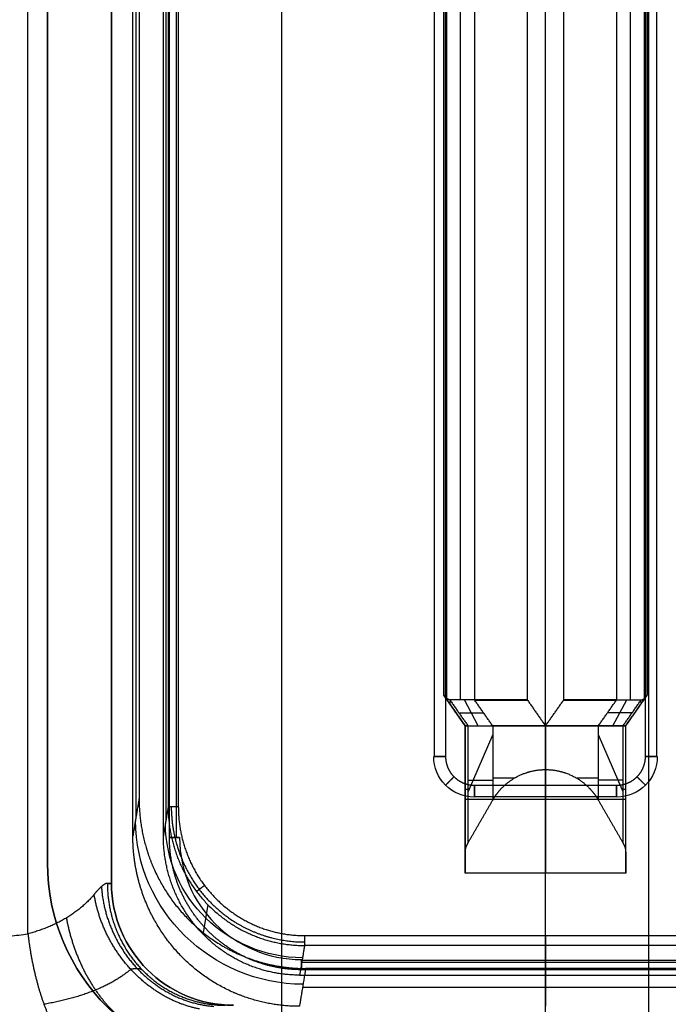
# Model space of a CAD drawing. Header units: millimetres. Extents: x -380 to 381, y -251 to 250.
# Tile 6 of 256: x -52 to 12, y -111 to -14. Entities that reach past the tile are written whole.
import ezdxf

# ---------------------------------------------------------------- set-up
doc = ezdxf.new("R2010")
doc.units = ezdxf.units.MM
doc.layers.add('Standard', color=7, linetype='Continuous', true_color=0x000000)

msp = doc.modelspace()

# ---------------------------------------------------------------- linework, layer by layer
at = {"layer": 'Standard', "color": 253, "true_color": 0xa1a1a1}
for p, q in [((10.126, 249, -170), (10.126, -224, -170)), ((10.126, 249, -170), (10.126, -224, -170)), ((0, -111, -17.5), (0, 238.5, -17.5)), ((-25.965, 230.127, -202), (-25.965, -205.127, -202)), ((-42.7, -99, -19.181), (-42.7, 225.936, -19.181)), ((-49, 199, -13.25), (-49, -97, -13.25))]:
    msp.add_line(p, q, dxfattribs=at)
at = {"layer": 'Standard', "color": 250, "true_color": 0x1e1e1e}
for p, q in [((0, -107.38, -17.5), (0, 209.38, -17.5)), ((-37.362, 194.893, -6.767), (-37.362, -92.893, -6.767)), ((-40.294, 194.494, -8.75), (-40.294, -92.494, -8.75)), ((-37.126, 193.455, -13.535), (-37.126, -91.455, -13.535)), ((0, -87.8, -14.5), (0, 189.8, -14.5)), ((0, -83.5), (0, 185.5)), ((0, -83.5, -10.2), (0, 184.257, -10.2)), ((-10, -80.485, -0.732), (-10, 181.539, -0.732)), ((-8.365, -80.927, -4.832), (-8.365, 182.088, -4.832)), ((8.365, -80.927, -4.832), (8.365, 182.088, -4.832)), ((10, -80.485, -0.732), (10, 181.539, -0.732)), ((-7.889, -83.5, -1), (-10, -80.485, -1)), ((-6.634, -83.5, -4.71), (-7.985, -80.927, -5.49)), ((6.634, -83.5, -4.71), (7.985, -80.927, -5.49)), ((7.889, -83.5, -1), (10, -80.485, -1)), ((-8.944, -81.992), (-8.944, -81.992, -2)), ((-8.522, -82.213, -3), (-6.097, -82.213, -7.2)), ((8.522, -82.213, -3), (6.097, -82.213, -7.2)), ((8.944, -81.992), (8.944, -81.992, -2)), ((0, -83.5), (0, -98, -14.5)), ((-5.196, -84.35, -8.05), (-7.621, -89.95, -9.45)), ((5.196, -84.35, -8.05), (7.621, -89.95, -9.45)), ((-7.889, -90.75, -7.25), (-7.889, -88.75, -7.25)), ((-7.621, -88.83, -8.33), (-5.196, -88.83, -12.53)), ((7.621, -88.83, -8.33), (5.196, -88.83, -12.53)), ((7.889, -90.75, -7.25), (7.889, -88.75, -7.25)), ((7.889, -90.75, -7.25), (-7.889, -90.75, -7.25)), ((-7.889, -90.75, -7.25), (-7.889, -90.75, -9.25)), ((7.889, -90.75, -7.25), (7.889, -90.75, -9.25)), ((0, -104.141, -14.5), (0, -98, -14.5)), ((-33.676, -104.026, 0), (-33.199, -101.12, -13.671)), ((0, -105.119, -13.708), (0, -108.033)), ((23.949, -106.576, -6.854), (-23.949, -106.576, -6.854)), ((0, -107.38, -17.5), (0, -111.1)), ((0, -111.1), (0, -108.033)), ((23.904, -109.24, -8.75), (-23.904, -109.24, -8.75))]:
    msp.add_line(p, q, dxfattribs=at)
at = {"layer": 'Standard', "color": 18, "true_color": 0x000000}
for p, q in [((-36.3, -94.5, 0.813), (-36.3, 196.5, 0.813)), ((0, -89.336), (0, 191.336)), ((0, -89.336, 4), (0, 191.336, 4)), ((-10.95, 188.5, 1.523), (-10.95, -86.5, 1.523)), ((10.95, -86.5, 1.523), (10.95, 188.5, 1.523)), ((-7, -90.45, 1.523), (7, -90.45, 1.523)), ((24, -106.8, 0.813), (-24, -106.8, 0.813)), ((0, -249.5, 4), (0, -107.5, 4)), ((0, -249.5), (0, -107.5))]:
    msp.add_line(p, q, dxfattribs=at)
at = {"layer": 'Standard', "color": 250, "true_color": 0x1e1e1e, "extrusion": (0, 1, 0)}
for centre, radius, start, end in [((1.802, -4.2, -80.927), 6, 270, 330), ((-1.802, -4.2, -80.927), 6, 210, 270), ((36.126, -13.5, -91.455), 1, 270, 358)]:
    msp.add_arc(centre, radius, start, end, dxfattribs=at)
at = {"layer": 'Standard', "color": 18, "true_color": 0x000000, "extrusion": (0, 1, 0)}
for centre, radius, start, end in [((8.7, 2, -86.5), 2.3, 299.59185, 60.40815), ((-8.7, 2, -86.5), 2.3, 119.59185, 240.40815), ((38.5, 2, -94.5), 2.5, 126.8699, 233.1301)]:
    msp.add_arc(centre, radius, start, end, dxfattribs=at)
at = {"layer": 'Standard', "color": 18, "true_color": 0x000000, "extrusion": (0, 0, -1)}
for centre, start, end in [((7, -86.5, -2), 270, 0), ((-7, -86.5, -2), 180, 270)]:
    msp.add_arc(centre, 4, start, end, dxfattribs=at)
at = {"layer": 'Standard', "color": 18, "true_color": 0x000000, "extrusion": (1, 0, 0)}
for centre in [(-88.2, 2, -7), (-88.2, 2)]:
    msp.add_arc(centre, 2.3, 119.59185, 240.40815, dxfattribs=at)
at = {"layer": 'Standard', "color": 18, "true_color": 0x000000, "extrusion": (-1, 0, 0)}
for centre, radius, start, end in [((88.2, 2, -7), 2.3, 299.59185, 60.40815), ((109, 2, 24), 2.5, 126.8699, 233.1301), ((109, 2), 2.5, 126.8699, 233.1301)]:
    msp.add_arc(centre, radius, start, end, dxfattribs=at)
at = {"layer": 'Standard', "color": 250, "true_color": 0x1e1e1e, "extrusion": (0.034138, 0.207791, -0.977577)}
for centre, radius in [((8.495, -94.718, -13.501), 16.5), ((8.495, -94.718, -15.067), 13.5)]:
    msp.add_arc(centre, radius, 260.8759, 350.46016, dxfattribs=at)
at = {"layer": 'Standard', "color": 18, "true_color": 0x000000}
msp.add_arc((-24, -94.5, 2), 12, 180, 270, dxfattribs=at)
at = {"layer": 'Standard', "color": 253, "true_color": 0xa1a1a1}
for centre, radius in [((-29, -97, -14), 20), ((-30.7, -99, -17.5), 12), ((-30.7, -99, -19.181), 12)]:
    msp.add_arc(centre, radius, 180, 270, dxfattribs=at)
at = {"layer": 'Standard', "color": 253, "true_color": 0xa1a1a1, "extrusion": (0, 0, -1)}
for centre, radius in [((29, -97, 12.5), 20), ((29, -97, 13.25), 20), ((30.7, -99, 20.861), 12)]:
    msp.add_arc(centre, radius, 270, 0, dxfattribs=at)
at = {"layer": 'Standard', "color": 253, "true_color": 0xa1a1a1, "extrusion": (4.56757e-06, 1, 4.86818e-22)}
msp.add_arc((55.2, -20.861, -99), 12.5, 180, 194.67096, dxfattribs=at)
at = {"layer": 'Standard', "color": 253, "true_color": 0xa1a1a1, "extrusion": (0, -1, 0)}
msp.add_arc((-55.2, -20.861, 99), 12.5, 345.32903, 0, dxfattribs=at)
at = {"layer": 'Standard', "color": 250, "true_color": 0x1e1e1e, "extrusion": (-1, 0, 0)}
msp.add_arc((104.141, -13.5, 0), 1, 270, 348, dxfattribs=at)
at = {"layer": 'Standard', "color": 253, "true_color": 0xa1a1a1}
for points, degree in [([(-42.7, 225.936, -20.861), (-42.7, 63.468, -20.861), (-42.7, -99, -20.861)], 2), ([(-42.7, -99, -17.5), (-42.7, 63.468, -17.5), (-42.7, 225.936, -17.5)], 2), ([(-50.925, -103.966, -32.608), (-50.925, 60.038, -32.608), (-50.925, 224.042, -32.608)], 2), ([(-49, -97, -12.5), (-49, 51, -12.5), (-49, 199, -12.5)], 2), ([(-49, -97, -14), (-49, 51, -14), (-49, 199, -14)], 2), ([(-49, -97, -12.5), (-49, -97, -13.25), (-49, -97, -14)], 2), ([(-43.108, -99, -24.027), (-43.35, -99, -24.953), (-43.675, -99.248, -25.802), (-44.032, -99.627, -26.525), (-44.408, -100.086, -27.168)], 4), ([(-43.108, -99, -24.027), (-43.108, -102.77, -24.027), (-41.679, -106.543, -24.401), (-38.796, -109.524, -25.156), (-35.146, -111, -26.112), (-31.499, -111, -27.066)], 5), ([(-42.7, -99, -20.861), (-42.7, -99, -19.181), (-42.7, -99, -17.5)], 2), ([(-44.408, -100.086, -27.168), (-45.467, -101.379, -28.981), (-46.949, -102.527, -30.591), (-48.829, -103.422, -31.845), (-50.925, -103.966, -32.608)], 4), ([(-34.047, -111.362, -29.119), (-36.987, -110.81, -27.602), (-39.928, -109.159, -26.484), (-42.383, -106.486, -26.022), (-43.9, -103.285, -26.3), (-44.408, -100.086, -27.168)], 5), ([(-79.291, -107.724, -42.932), (-65.108, -105.845, -37.77), (-50.925, -103.966, -32.608)], 2), ([(-50.925, -103.966, -32.608), (-50.578, -106.928, -32.481), (-49.915, -109.89, -33.226), (-48.977, -112.467, -34.865), (-47.899, -114.29, -37.164), (-46.821, -115.242, -39.78)], 5), ([(-40.813, -107.449, -26.589), (-41.828, -108.359, -28.635), (-43.222, -109.199, -30.538), (-44.984, -109.933, -32.207), (-47.065, -110.511, -33.527), (-49.345, -110.902, -34.423)], 5), ([(-40.813, -107.449, -26.589), (-40.534, -107.375, -26.222), (-40.283, -107.339, -25.862), (-40.062, -107.347, -25.516), (-39.872, -107.399, -25.204), (-39.707, -107.485, -24.917)], 5)]:
    msp.add_open_spline(points, degree=degree, dxfattribs=at)
at = {"layer": 'Standard', "color": 250, "true_color": 0x1e1e1e}
for points, degree in [([(-40.6, -94.354), (-40.6, 51), (-40.6, 196.354)], 2), ([(-37.598, -94.332), (-37.598, 51), (-37.598, 196.332)], 2), ([(-37.126, 193.455, -13.535), (-37.126, 51, -13.535), (-37.126, -91.455, -13.535)], 2), ([(-36.126, 193.455, -14.5), (-36.126, 51, -14.5), (-36.126, -91.455, -14.5)], 2), ([(-39.989, 192.634, -17.5), (-39.989, 51, -17.5), (-39.989, -90.634, -17.5)], 2), ([(-1.802, 182.927, -10.2), (-1.802, 51, -10.2), (-1.802, -80.927, -10.2)], 2), ([(1.802, -80.927, -10.2), (1.802, 51, -10.2), (1.802, 182.927, -10.2)], 2), ([(-10, 181.539), (-10, 50.527), (-10, -80.485)], 2), ([(-10, -80.485, -1.464), (-10, 50.431, -1.464), (-10, 181.348, -1.464)], 2), ([(-9.732, 181.348, -2.464), (-9.732, 50.279, -2.464), (-9.732, -80.79, -2.464)], 2), ([(-6.998, 182.088, -7.2), (-6.998, 50.581, -7.2), (-6.998, -80.927, -7.2)], 2), ([(6.998, 182.088, -7.2), (6.998, 50.581, -7.2), (6.998, -80.927, -7.2)], 2), ([(9.732, -80.79, -2.464), (9.732, 50.279, -2.464), (9.732, 181.348, -2.464)], 2), ([(10, -80.485), (10, 50.527), (10, 181.539)], 2), ([(10, 181.348, -1.464), (10, 50.431, -1.464), (10, -80.485, -1.464)], 2), ([(-10, -80.485, -1.464), (-10, -80.485, -0.732), (-10, -80.485)], 2), ([(-9.927, -80.589, -2), (-9.973, -80.523, -1.833), (-10, -80.485, -1.649), (-10, -80.485, -1.464)], 3), ([(-10, -80.485), (-8.944, -81.992), (-7.889, -83.5)], 2), ([(-9.732, -80.79, -2.464), (-9.817, -80.719, -2.318), (-9.882, -80.653, -2.161), (-9.927, -80.589, -2)], 3), ([(-7.889, -83.5, -2), (-8.908, -82.045, -2), (-9.927, -80.589, -2)], 2), ([(-6.998, -80.927, -7.2), (-8.21, -80.927, -5.1), (-9.423, -80.927, -3)], 2), ([(-9.423, -80.927, -3), (-8.522, -82.213, -3), (-7.621, -83.5, -3)], 2), ([(-5.196, -83.5, -7.2), (-6.097, -82.213, -7.2), (-6.998, -80.927, -7.2)], 2), ([(-1.802, -80.927, -10.2), (-0.901, -82.213, -10.2), (0, -83.5, -10.2)], 2), ([(0, -83.5, -10.2), (0.901, -82.213, -10.2), (1.802, -80.927, -10.2)], 2), ([(5.196, -83.5, -7.2), (6.097, -82.213, -7.2), (6.998, -80.927, -7.2)], 2), ([(6.998, -80.927, -7.2), (8.21, -80.927, -5.1), (9.423, -80.927, -3)], 2), ([(7.621, -83.5, -3), (8.522, -82.213, -3), (9.423, -80.927, -3)], 2), ([(7.889, -83.5), (8.944, -81.992), (10, -80.485)], 2), ([(7.889, -83.5, -2), (8.908, -82.045, -2), (9.927, -80.589, -2)], 2), ([(9.927, -80.589, -2), (9.882, -80.653, -2.161), (9.817, -80.719, -2.318), (9.732, -80.79, -2.464)], 3), ([(10, -80.485, -1.464), (10, -80.485, -1.649), (9.973, -80.523, -1.833), (9.927, -80.589, -2)], 3), ([(10, -80.485, -1.464), (10, -80.485, -0.732), (10, -80.485)], 2), ([(-7.889, -83.5), (0, -83.5), (7.889, -83.5)], 2), ([(-7.889, -83.5), (-7.889, -83.5, -1), (-7.889, -83.5, -2)], 2), ([(-7.889, -83.5), (-7.889, -90.75, -7.25), (-7.889, -98, -14.5)], 2), ([(-7.621, -83.5, -3), (-7.795, -83.5, -2.698), (-7.889, -83.5, -2.349), (-7.889, -83.5, -2)], 3), ([(-7.889, -96, -14.5), (-7.889, -89.75, -8.25), (-7.889, -83.5, -2)], 2), ([(-7.621, -83.5, -3), (-6.408, -83.5, -5.1), (-5.196, -83.5, -7.2)], 2), ([(-7.621, -95, -14.5), (-7.621, -89.25, -8.75), (-7.621, -83.5, -3)], 2), ([(-5.196, -83.5, -7.2), (-5.196, -87.15, -10.85), (-5.196, -90.8, -14.5)], 2), ([(0, -83.5, -10.2), (-1.571, -83.5, -10.2), (-3.146, -83.5, -9.649), (-4.411, -83.5, -8.56), (-5.196, -83.5, -7.2)], 4), ([(5.196, -83.5, -7.2), (4.411, -83.5, -8.56), (3.146, -83.5, -9.649), (1.571, -83.5, -10.2), (0, -83.5, -10.2)], 4), ([(0, -83.5, -10.2), (0, -83.5, -10.2), (0, -83.5, -10.2)], 2), ([(0, -83.5, -10.2), (0, -85.65, -12.35), (0, -87.8, -14.5)], 2), ([(7.621, -83.5, -3), (6.408, -83.5, -5.1), (5.196, -83.5, -7.2)], 2), ([(5.196, -83.5, -7.2), (5.196, -87.15, -10.85), (5.196, -90.8, -14.5)], 2), ([(7.621, -83.5, -3), (7.621, -89.25, -8.75), (7.621, -95, -14.5)], 2), ([(7.889, -83.5, -2), (7.889, -83.5, -2.349), (7.795, -83.5, -2.698), (7.621, -83.5, -3)], 3), ([(7.889, -83.5), (7.889, -83.5, -1), (7.889, -83.5, -2)], 2), ([(7.889, -98, -14.5), (7.889, -90.75, -7.25), (7.889, -83.5)], 2), ([(7.889, -96, -14.5), (7.889, -89.75, -8.25), (7.889, -83.5, -2)], 2), ([(-39.989, -90.634, -17.5), (-40.294, -92.494, -8.75), (-40.6, -94.354)], 2), ([(-7.621, -95, -14.5), (-6.408, -92.9, -14.5), (-5.196, -90.8, -14.5)], 2), ([(5.196, -90.8, -14.5), (6.408, -92.9, -14.5), (7.621, -95, -14.5)], 2), ([(-37.126, -91.455, -13.535), (-37.362, -92.893, -6.767), (-37.598, -94.332)], 2), ([(-37.126, -91.455, -13.535), (-37.123, -95.716, -13.599), (-35.511, -99.973, -13.659), (-32.218, -103.415, -13.703), (-27.959, -105.117, -13.718), (-23.709, -105.119, -13.708)], 5), ([(-36.126, -91.455, -14.5), (-36.126, -95.413, -14.5), (-34.635, -99.367, -14.5), (-31.587, -102.562, -14.5), (-27.645, -104.141, -14.5), (-23.709, -104.141, -14.5)], 5), ([(-24.188, -108.033), (-28.441, -108.033), (-32.703, -106.325, 0), (-35.991, -102.869, 0), (-37.598, -98.602), (-37.598, -94.332)], 5), ([(-7.889, -96, -14.5), (-7.889, -95.66, -14.5), (-7.803, -95.315, -14.5), (-7.621, -95, -14.5)], 3), ([(7.621, -95, -14.5), (7.803, -95.315, -14.5), (7.889, -95.66, -14.5), (7.889, -96, -14.5)], 3), ([(-7.889, -98, -14.5), (-7.889, -97, -14.5), (-7.889, -96, -14.5)], 2), ([(7.889, -96, -14.5), (7.889, -97, -14.5), (7.889, -98, -14.5)], 2), ([(7.889, -98, -14.5), (0, -98, -14.5), (-7.889, -98, -14.5)], 2), ([(-33.547, -99.207, -14.5), (-33.773, -99.378, -14.5), (-33.999, -99.549, -14.4), (-34.187, -99.69, -14.198), (-34.301, -99.776, -13.934), (-34.336, -99.802, -13.654)], 5), ([(-23.709, -104.141, -14.5), (0, -104.141, -14.5), (23.709, -104.141, -14.5)], 2), ([(-23.709, -104.141, -14.5), (-23.709, -104.481, -14.5), (-23.709, -104.824, -14.344), (-23.709, -105.049, -14.041), (-23.709, -105.119, -13.708)], 4), ([(-23.709, -105.119, -13.708), (-23.949, -106.576, -6.854), (-24.188, -108.033)], 2), ([(23.709, -105.119, -13.708), (0, -105.119, -13.708), (-23.709, -105.119, -13.708)], 2), ([(-23.599, -107.38, -17.5), (-23.904, -109.24, -8.75), (-24.21, -111.1)], 2), ([(23.599, -107.38, -17.5), (0, -107.38, -17.5), (-23.599, -107.38, -17.5)], 2), ([(-24.188, -108.033), (0, -108.033), (24.188, -108.033)], 2)]:
    msp.add_open_spline(points, degree=degree, dxfattribs=at)
at = {"layer": 'Standard', "color": 18, "true_color": 0x000000}
for points in [[(-37, -94.5, 4), (-37, 51, 4), (-37, 196.5, 4)], [(-37, -94.5), (-37, 51), (-37, 196.5)], [(-9.836, 188.5), (-9.836, 51), (-9.836, -86.5)], [(-9.836, 188.5, 4), (-9.836, 51, 4), (-9.836, -86.5, 4)], [(9.836, -86.5), (9.836, 51), (9.836, 188.5)], [(9.836, -86.5, 4), (9.836, 51, 4), (9.836, 188.5, 4)], [(-7, -89.336), (0, -89.336), (7, -89.336)], [(-7, -89.336, 4), (0, -89.336, 4), (7, -89.336, 4)], [(24, -107.5, 4), (0, -107.5, 4), (-24, -107.5, 4)], [(24, -107.5), (0, -107.5), (-24, -107.5)]]:
    msp.add_open_spline(points, degree=2, dxfattribs=at)
at = {"layer": 'Standard', "color": 250, "true_color": 0x1e1e1e}
for points, knots in [([(-9.423, -80.927, -3), (-9.466, -80.927, -2.925), (-9.51, -80.919, -2.849), (-9.555, -80.904, -2.771), (-9.617, -80.873, -2.663), (-9.678, -80.832, -2.558), (-9.696, -80.819, -2.526), (-9.714, -80.805, -2.495), (-9.732, -80.79, -2.464)], [0, 0, 0, 0, 0, 0, 0.4448062, 0.4448062, 0.4448062, 0.6389474, 0.6389474, 0.6389474, 0.6389474, 0.6389474, 0.6389474]), ([(9.423, -80.927, -3), (9.466, -80.927, -2.925), (9.51, -80.919, -2.849), (9.555, -80.904, -2.771), (9.617, -80.873, -2.663), (9.678, -80.832, -2.558), (9.696, -80.819, -2.526), (9.714, -80.805, -2.495), (9.732, -80.79, -2.464)], [-0.6389474, -0.6389474, -0.6389474, -0.6389474, -0.6389474, -0.6389474, -0.1941412, -0.1941412, -0.1941412, 0, 0, 0, 0, 0, 0]), ([(-5.196, -90.8, -14.5), (-4.849, -90.2, -14.5), (-4.403, -89.628, -14.5), (-3.851, -89.097, -14.5), (-2.896, -88.449, -14.5), (-1.734, -88.039, -14.5), (-1.381, -87.944, -14.5), (-0.226, -87.727, -14.5), (0.991, -87.795, -14.5), (1.787, -87.994, -14.5), (3.135, -88.569, -14.5), (4.159, -89.41, -14.5), (4.573, -89.851, -14.5), (4.917, -90.316, -14.5), (5.196, -90.8, -14.5)], [0, 0, 0, 0, 0, 0, 4.090453, 4.090453, 4.090453, 5.764554, 5.764554, 5.764554, 9.387007, 9.387007, 9.387007, 12.684161, 12.684161, 12.684161, 12.684161, 12.684161, 12.684161]), ([(-39.989, -90.634, -17.5), (-39.989, -92.969, -17.5), (-39.594, -95.303, -17.5), (-38.801, -97.549, -17.5), (-36.201, -102.152, -17.5), (-32.024, -105.459, -17.5), (-29.343, -106.742, -17.5), (-26.471, -107.38, -17.5), (-23.599, -107.38, -17.5)], [-26.484865, -26.484865, -26.484865, -26.484865, -26.484865, -26.484865, -14.609773, -14.609773, -14.609773, 0, 0, 0, 0, 0, 0]), ([(-36.821, -91.455, -14.219), (-36.811, -93.208, -14.229), (-36.522, -94.958, -14.238), (-35.954, -96.646, -14.246), (-33.979, -100.364, -14.263), (-30.726, -103.095, -14.274), (-28.502, -104.211, -14.278), (-26.107, -104.768, -14.279), (-23.709, -104.77, -14.277)], [49.207181, 49.207181, 49.207181, 49.207181, 49.207181, 49.207181, 62.912628, 62.912628, 62.912628, 81.790124, 81.790124, 81.790124, 81.790124, 81.790124, 81.790124]), ([(-24.21, -111.1), (-26.464, -111.1), (-28.719, -110.707, 0), (-30.881, -109.918, 0), (-35.452, -107.268, 0), (-38.699, -103.032, 0), (-39.968, -100.259, 0), (-40.6, -97.306), (-40.6, -94.354)], [-26.486932, -26.486932, -26.486932, -26.486932, -26.486932, -26.486932, -15.018523, -15.018523, -15.018523, 0, 0, 0, 0, 0, 0])]:
    msp.add_open_spline(points, degree=5, knots=knots, dxfattribs=at)
for points, weights in [([(-9.254, -81.168, -3), (-9.522, -81.168, -2.536), (-9.522, -81.168, -2)], [0.868347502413, 0.900099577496, 1]), ([(-1.756, -80.993, -10.2), (-5.22, -80.993, -10.2), (-6.952, -80.993, -7.2)], [0.999999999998, 0.807007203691, 0.868347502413]), ([(6.952, -80.993, -7.2), (5.22, -80.993, -10.2), (1.756, -80.993, -10.2)], [0.868347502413, 0.807007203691, 0.999999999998]), ([(9.522, -81.168, -2), (9.522, -81.168, -2.536), (9.254, -81.168, -3)], [1, 0.900099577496, 0.868347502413]), ([(-3.078, -88.65, -14.5), (-4.417, -88.65, -13.7), (-5.196, -88.65, -12.35)], [0.866667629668, 0.83962451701, 0.868347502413]), ([(5.196, -88.65, -12.35), (4.417, -88.65, -13.7), (3.078, -88.65, -14.5)], [0.868347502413, 0.83962378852, 0.866669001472]), ([(-7.621, -89.75, -9.25), (-7.889, -89.75, -8.786), (-7.889, -89.75, -8.25)], [0.868347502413, 0.900099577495, 1]), ([(7.889, -89.75, -8.25), (7.889, -89.75, -8.786), (7.621, -89.75, -9.25)], [1, 0.900099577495, 0.868347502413])]:
    msp.add_rational_spline(points, weights, degree=2, dxfattribs=at)
at = {"layer": 'Standard', "color": 18, "true_color": 0x000000}
for points, knots in [([(-9.836, -86.5), (-9.836, -86.769), (-9.804, -87.038), (-9.74, -87.302), (-9.551, -87.81), (-9.249, -88.259), (-9.071, -88.465), (-8.67, -88.831), (-8.195, -89.093), (-7.943, -89.195), (-7.601, -89.288), (-7.25, -89.327), (-7.167, -89.333), (-7.083, -89.336), (-7, -89.336)], [-4.48196, -4.48196, -4.48196, -4.48196, -4.48196, -4.48196, -3.129122, -3.129122, -3.129122, -1.774185, -1.774185, -1.774185, -0.419248, -0.419248, -0.419248, 0, 0, 0, 0, 0, 0]), ([(-9.836, -86.5, 4), (-9.836, -86.769, 4), (-9.804, -87.038, 4), (-9.74, -87.302, 4), (-9.551, -87.81, 4), (-9.249, -88.259, 4), (-9.071, -88.465, 4), (-8.67, -88.831, 4), (-8.195, -89.093, 4), (-7.943, -89.195, 4), (-7.601, -89.288, 4), (-7.25, -89.327, 4), (-7.167, -89.333, 4), (-7.083, -89.336, 4), (-7, -89.336, 4)], [0, 0, 0, 0, 0, 0, 1.352838, 1.352838, 1.352838, 2.707775, 2.707775, 2.707775, 4.062712, 4.062712, 4.062712, 4.48196, 4.48196, 4.48196, 4.48196, 4.48196, 4.48196]), ([(7, -89.336), (7.269, -89.336), (7.538, -89.304), (7.802, -89.24), (8.31, -89.051), (8.759, -88.749), (8.965, -88.571), (9.331, -88.17), (9.593, -87.695), (9.695, -87.443), (9.788, -87.101), (9.827, -86.75), (9.833, -86.667), (9.836, -86.583), (9.836, -86.5)], [-4.48196, -4.48196, -4.48196, -4.48196, -4.48196, -4.48196, -3.129122, -3.129122, -3.129122, -1.774185, -1.774185, -1.774185, -0.419248, -0.419248, -0.419248, 0, 0, 0, 0, 0, 0]), ([(7, -89.336, 4), (7.269, -89.336, 4), (7.538, -89.304, 4), (7.802, -89.24, 4), (8.31, -89.051, 4), (8.759, -88.749, 4), (8.965, -88.571, 4), (9.331, -88.17, 4), (9.593, -87.695, 4), (9.695, -87.443, 4), (9.788, -87.101, 4), (9.827, -86.75, 4), (9.833, -86.667, 4), (9.836, -86.583, 4), (9.836, -86.5, 4)], [0, 0, 0, 0, 0, 0, 1.352838, 1.352838, 1.352838, 2.707775, 2.707775, 2.707775, 4.062712, 4.062712, 4.062712, 4.48196, 4.48196, 4.48196, 4.48196, 4.48196, 4.48196]), ([(-9.005, -88.505, 0), (-9.303, -88.803, 0.24), (-9.557, -89.057, 0.59), (-9.738, -89.238, 1.03), (-9.919, -89.419, 2), (-9.738, -89.238, 2.97), (-9.557, -89.057, 3.41), (-9.303, -88.803, 3.76), (-9.005, -88.505, 4)], [-2.424934, -2.424934, -2.424934, -2.424934, -2.424934, -2.424934, 0, 0, 0, 2.424934, 2.424934, 2.424934, 2.424934, 2.424934, 2.424934]), ([(9.005, -88.505, 0), (9.303, -88.803, 0.24), (9.557, -89.057, 0.59), (9.738, -89.238, 1.03), (9.919, -89.419, 2), (9.738, -89.238, 2.97), (9.557, -89.057, 3.41), (9.303, -88.803, 3.76), (9.005, -88.505, 4)], [-2.424934, -2.424934, -2.424934, -2.424934, -2.424934, -2.424934, 0, 0, 0, 2.424934, 2.424934, 2.424934, 2.424934, 2.424934, 2.424934]), ([(-24, -107.5, 4), (-25.253, -107.5, 4), (-26.506, -107.349, 4), (-27.734, -107.047, 4), (-30.248, -106.095, 4), (-32.444, -104.537, 4), (-33.489, -103.555, 4), (-35.285, -101.333, 4), (-36.422, -98.712, 4), (-36.807, -97.331, 4), (-37, -95.915, 4), (-37, -94.5, 4)], [0, 0, 0, 0, 0, 0, 6.315442, 6.315442, 6.315442, 13.451385, 13.451385, 13.451385, 20.586487, 20.586487, 20.586487, 20.586487, 20.586487, 20.586487]), ([(-24, -107.5), (-25.253, -107.5), (-26.506, -107.349), (-27.734, -107.047), (-30.248, -106.095), (-32.444, -104.537), (-33.489, -103.555), (-35.285, -101.333), (-36.422, -98.712), (-36.807, -97.331), (-37, -95.915), (-37, -94.5)], [-20.586487, -20.586487, -20.586487, -20.586487, -20.586487, -20.586487, -14.271045, -14.271045, -14.271045, -7.135102, -7.135102, -7.135102, 0, 0, 0, 0, 0, 0])]:
    msp.add_open_spline(points, degree=5, knots=knots, dxfattribs=at)
at = {"layer": 'Standard', "color": 253, "true_color": 0xa1a1a1}
for points in [[(-43.693, -99.317, -25.745), (-43.572, -101.087, -25.459), (-43.141, -102.858, -25.305), (-42.406, -104.545, -25.296), (-40.399, -107.59, -25.568), (-37.546, -109.732, -26.371), (-35.965, -110.517, -26.893), (-34.306, -110.977, -27.509), (-32.647, -111.106, -28.189)], [(-47.138, -102.401, -30.414), (-46.864, -103.927, -30.183), (-46.425, -105.453, -30.148), (-45.831, -106.925, -30.316), (-44.375, -109.652, -31.049), (-42.504, -111.773, -32.495), (-41.494, -112.639, -33.376), (-40.446, -113.279, -34.385), (-39.399, -113.678, -35.481)]]:
    msp.add_open_spline(points, degree=5, knots=[0.000001, 0.000001, 0.000001, 0.000001, 0.000001, 0.000001, 6, 6, 6, 12, 12, 12, 12, 12, 12], dxfattribs=at)

doc.saveas('drawing.dxf')
